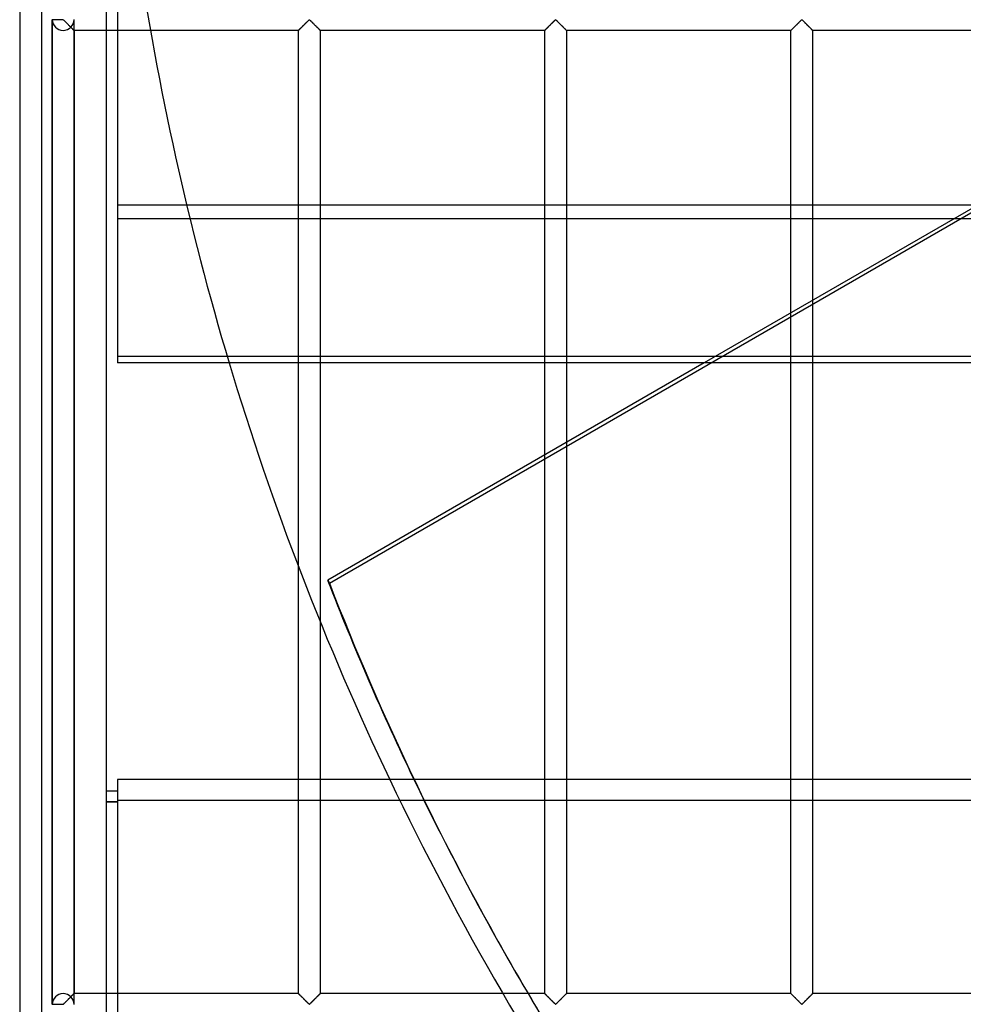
# Model space of a CAD drawing. Header units: millimetres. Extents: x -690 to 690, y -690 to 690.
# Tile 7 of 53: x -690 to -473, y -340 to -113. Entities that reach past the tile are written whole.
import ezdxf

# ---------------------------------------------------------------- set-up
doc = ezdxf.new("R2010")
doc.units = ezdxf.units.MM
doc.layers.add('MAIN-1', color=7, linetype='Continuous')
doc.layers.add('MAIN-2', color=7, linetype='Continuous')

msp = doc.modelspace()

# ---------------------------------------------------------------- linework, layer by layer
at = {"layer": 'MAIN-1'}
for p, q in [((-690, 690), (-690, -690)), ((-670, -670), (-670, 670)), ((-667.5, -96.79), (-667.5, -155.95)), ((-667.5, -155.95), (667.5, -155.95)), ((-667.5, -155.95), (-667.5, -192.36)), ((667.5, -192.36), (-667.5, -192.36)), ((-625.83, -239.24), (-625.83, -192.36)), ((-620.83, -192.36), (-620.83, -251.92)), ((-532.48, -192.36), (-619.12, -242.38)), ((-569.17, -213.54), (-569.17, -192.36)), ((-564.17, -192.36), (-564.17, -210.65)), ((667.5, -288.22), (-667.5, -288.22)), ((-667.5, -288.22), (-667.5, -347.37)), ((-667.5, -290.89), (-670, -290.89)), ((-667.5, -290.95), (-670, -290.95)), ((-667.5, -293.39), (-670, -293.39))]:
    msp.add_line(p, q, dxfattribs=at)
msp.add_arc((0, 0), 670, 196.68451, 205.47895, dxfattribs=at)
msp.add_ellipse((-0.2, 0.34), major_axis=(-575.91, -332.5), ratio=0.987688, start_param=-0.151709, end_param=-0.07565, dxfattribs=at)
at = {"layer": 'MAIN-2'}
for p, q in [((-685, 685), (-685, -685)), ((-618.73, -243.06), (-165.49, 18.62)), ((-366.96, -96.79), (-532.48, -192.36)), ((-682.5, -339.93), (-682.5, -113.4)), ((-682.5, -113.4), (-682.5, -339.93)), ((-682.5, -113.4), (-682.5, -339.93)), ((-680, -113.4), (-682.5, -113.4)), ((-680, -113.4), (-680, -113.33)), ((-679.89, -113.47), (-680, -113.4)), ((-679.79, -113.55), (-679.89, -113.47)), ((-679.7, -113.64), (-679.79, -113.55)), ((-679.6, -113.74), (-679.7, -113.64)), ((-679.49, -113.85), (-679.6, -113.74)), ((-679.38, -113.96), (-679.49, -113.85)), ((-679.26, -114.07), (-679.38, -113.96)), ((-679.15, -114.19), (-679.26, -114.07)), ((-679.03, -114.31), (-679.15, -114.19)), ((-678.91, -114.43), (-679.03, -114.31)), ((-678.79, -114.55), (-678.91, -114.43)), ((-678.67, -114.67), (-678.79, -114.55)), ((-678.55, -114.78), (-678.67, -114.67)), ((-678.43, -114.9), (-678.55, -114.78)), ((-678.32, -115.01), (-678.43, -114.9)), ((-678.21, -115.12), (-678.32, -115.01)), ((-678.23, -115.1), (-678.17, -115.16)), ((-678.11, -115.23), (-678.21, -115.12)), ((-678.17, -115.16), (-678.11, -115.23)), ((-678.11, -115.23), (-678.05, -115.29)), ((-678.01, -115.33), (-678.11, -115.23)), ((-678.05, -115.29), (-677.99, -115.35)), ((-677.91, -115.42), (-678.01, -115.33)), ((-677.99, -115.35), (-677.93, -115.4)), ((-677.93, -115.4), (-677.88, -115.46)), ((-677.82, -115.51), (-677.91, -115.42)), ((-677.88, -115.46), (-677.83, -115.51)), ((-677.83, -115.51), (-677.78, -115.56)), ((-677.74, -115.59), (-677.82, -115.51)), ((-677.78, -115.56), (-677.73, -115.6)), ((-677.5, -339.93), (-677.5, -113.4)), ((-677.5, -339.93), (-677.5, -113.4)), ((-625.62, -115.62), (-625.56, -115.56)), ((-625.52, -115.52), (-625.57, -115.57)), ((-625.56, -115.56), (-625.49, -115.49)), ((-625.47, -115.47), (-625.52, -115.52)), ((-625.49, -115.49), (-625.42, -115.42)), ((-625.42, -115.42), (-625.47, -115.47)), ((-625.42, -115.42), (-625.34, -115.34)), ((-625.36, -115.37), (-625.42, -115.42)), ((-625.31, -115.31), (-625.36, -115.37)), ((-625.34, -115.34), (-625.26, -115.26)), ((-625.25, -115.25), (-625.31, -115.31)), ((-625.26, -115.26), (-625.18, -115.18)), ((-625.19, -115.19), (-625.25, -115.25)), ((-625.13, -115.13), (-625.19, -115.19)), ((-625.18, -115.18), (-625.09, -115.09)), ((-625.07, -115.07), (-625.13, -115.13)), ((-625.09, -115.09), (-625, -115)), ((-625, -115.01), (-625.07, -115.07)), ((-625, -115), (-624.91, -114.91)), ((-624.94, -114.94), (-625, -115.01)), ((-624.87, -114.88), (-624.94, -114.94)), ((-624.91, -114.91), (-624.82, -114.82)), ((-624.81, -114.81), (-624.87, -114.88)), ((-624.82, -114.82), (-624.72, -114.72)), ((-624.74, -114.74), (-624.81, -114.81)), ((-624.67, -114.67), (-624.74, -114.74)), ((-624.72, -114.72), (-624.63, -114.63)), ((-624.6, -114.61), (-624.67, -114.67)), ((-624.63, -114.63), (-624.53, -114.53)), ((-624.53, -114.54), (-624.6, -114.61)), ((-624.53, -114.53), (-624.43, -114.44)), ((-624.47, -114.47), (-624.53, -114.54)), ((-624.4, -114.4), (-624.47, -114.47)), ((-624.43, -114.44), (-624.34, -114.34)), ((-624.33, -114.33), (-624.4, -114.4)), ((-624.34, -114.34), (-624.24, -114.24)), ((-624.26, -114.26), (-624.33, -114.33)), ((-624.19, -114.19), (-624.26, -114.26)), ((-624.24, -114.24), (-624.15, -114.15)), ((-624.12, -114.13), (-624.19, -114.19)), ((-624.15, -114.15), (-624.05, -114.06)), ((-624.06, -114.06), (-624.12, -114.13)), ((-623.99, -114), (-624.06, -114.06)), ((-624.05, -114.06), (-623.96, -113.97)), ((-623.93, -113.93), (-623.99, -114)), ((-623.96, -113.97), (-623.87, -113.88)), ((-623.86, -113.87), (-623.93, -113.93)), ((-623.87, -113.88), (-623.78, -113.79)), ((-623.8, -113.81), (-623.86, -113.87)), ((-623.74, -113.75), (-623.8, -113.81)), ((-623.78, -113.79), (-623.7, -113.71)), ((-623.68, -113.69), (-623.74, -113.75)), ((-623.7, -113.71), (-623.62, -113.63)), ((-623.62, -113.63), (-623.68, -113.69)), ((-623.62, -113.63), (-623.54, -113.55)), ((-623.57, -113.58), (-623.62, -113.63)), ((-623.51, -113.53), (-623.57, -113.58)), ((-623.54, -113.55), (-623.47, -113.48)), ((-623.46, -113.48), (-623.51, -113.53)), ((-623.47, -113.48), (-623.39, -113.42)), ((-623.41, -113.44), (-623.46, -113.48)), ((-623.33, -113.4), (-623.41, -113.44)), ((-623.39, -113.42), (-623.28, -113.42)), ((-623.22, -113.47), (-623.33, -113.4)), ((-623.28, -113.42), (-623.2, -113.48)), ((-623.13, -113.55), (-623.22, -113.47)), ((-623.2, -113.48), (-623.13, -113.55)), ((-623.13, -113.55), (-623.05, -113.63)), ((-623.03, -113.64), (-623.13, -113.55)), ((-623.05, -113.63), (-622.97, -113.71)), ((-622.93, -113.74), (-623.03, -113.64)), ((-622.97, -113.71), (-622.88, -113.79)), ((-622.82, -113.85), (-622.93, -113.74)), ((-622.88, -113.79), (-622.8, -113.88)), ((-622.71, -113.96), (-622.82, -113.85)), ((-622.8, -113.88), (-622.71, -113.97)), ((-622.6, -114.07), (-622.71, -113.96)), ((-622.71, -113.97), (-622.61, -114.06)), ((-622.61, -114.06), (-622.52, -114.15)), ((-622.48, -114.19), (-622.6, -114.07)), ((-622.52, -114.15), (-622.43, -114.24)), ((-622.36, -114.31), (-622.48, -114.19)), ((-622.43, -114.24), (-622.33, -114.34)), ((-622.24, -114.43), (-622.36, -114.31)), ((-622.33, -114.34), (-622.23, -114.44)), ((-622.12, -114.55), (-622.24, -114.43)), ((-622.23, -114.44), (-622.14, -114.53)), ((-622.14, -114.53), (-622.04, -114.63)), ((-622, -114.67), (-622.12, -114.55)), ((-622.04, -114.63), (-621.94, -114.72)), ((-621.88, -114.78), (-622, -114.67)), ((-621.94, -114.72), (-621.85, -114.82)), ((-621.77, -114.9), (-621.88, -114.78)), ((-621.85, -114.82), (-621.76, -114.91)), ((-621.66, -115.01), (-621.77, -114.9)), ((-621.76, -114.91), (-621.67, -115)), ((-621.67, -115), (-621.58, -115.09)), ((-621.55, -115.12), (-621.66, -115.01)), ((-621.58, -115.09), (-621.49, -115.18)), ((-621.44, -115.23), (-621.55, -115.12)), ((-621.49, -115.18), (-621.41, -115.26)), ((-621.34, -115.33), (-621.44, -115.23)), ((-621.41, -115.26), (-621.33, -115.34)), ((-621.24, -115.42), (-621.34, -115.33)), ((-621.33, -115.34), (-621.25, -115.42)), ((-621.25, -115.42), (-621.18, -115.49)), ((-621.15, -115.51), (-621.24, -115.42)), ((-621.18, -115.49), (-621.11, -115.56)), ((-621.07, -115.59), (-621.15, -115.51)), ((-621.11, -115.56), (-621.05, -115.62)), ((-568.95, -115.62), (-568.89, -115.56)), ((-568.86, -115.52), (-568.9, -115.57)), ((-568.89, -115.56), (-568.82, -115.49)), ((-568.81, -115.47), (-568.86, -115.52)), ((-568.82, -115.49), (-568.75, -115.42)), ((-568.75, -115.42), (-568.81, -115.47)), ((-568.75, -115.42), (-568.67, -115.34)), ((-568.7, -115.37), (-568.75, -115.42)), ((-568.64, -115.31), (-568.7, -115.37)), ((-568.67, -115.34), (-568.59, -115.26)), ((-568.58, -115.25), (-568.64, -115.31)), ((-568.59, -115.26), (-568.51, -115.18)), ((-568.52, -115.19), (-568.58, -115.25)), ((-568.46, -115.13), (-568.52, -115.19)), ((-568.51, -115.18), (-568.42, -115.09)), ((-568.4, -115.07), (-568.46, -115.13)), ((-568.42, -115.09), (-568.33, -115)), ((-568.34, -115.01), (-568.4, -115.07)), ((-568.27, -114.94), (-568.34, -115.01)), ((-568.33, -115), (-568.24, -114.91)), ((-568.21, -114.88), (-568.27, -114.94)), ((-568.24, -114.91), (-568.15, -114.82)), ((-568.14, -114.81), (-568.21, -114.88)), ((-568.15, -114.82), (-568.06, -114.72)), ((-568.07, -114.74), (-568.14, -114.81)), ((-568.01, -114.67), (-568.07, -114.74)), ((-568.06, -114.72), (-567.96, -114.63)), ((-567.94, -114.61), (-568.01, -114.67)), ((-567.96, -114.63), (-567.86, -114.53)), ((-567.87, -114.54), (-567.94, -114.61)), ((-567.8, -114.47), (-567.87, -114.54)), ((-567.86, -114.53), (-567.77, -114.44)), ((-567.73, -114.4), (-567.8, -114.47)), ((-567.77, -114.44), (-567.67, -114.34)), ((-567.66, -114.33), (-567.73, -114.4)), ((-567.67, -114.34), (-567.57, -114.24)), ((-567.59, -114.26), (-567.66, -114.33)), ((-567.53, -114.19), (-567.59, -114.26)), ((-567.57, -114.24), (-567.48, -114.15)), ((-567.46, -114.13), (-567.53, -114.19)), ((-567.48, -114.15), (-567.39, -114.06)), ((-567.39, -114.06), (-567.46, -114.13)), ((-567.39, -114.06), (-567.29, -113.97)), ((-567.33, -114), (-567.39, -114.06)), ((-567.26, -113.93), (-567.33, -114)), ((-567.29, -113.97), (-567.2, -113.88)), ((-567.2, -113.87), (-567.26, -113.93)), ((-567.2, -113.88), (-567.12, -113.79)), ((-567.13, -113.81), (-567.2, -113.87)), ((-567.07, -113.75), (-567.13, -113.81)), ((-567.12, -113.79), (-567.03, -113.71)), ((-567.01, -113.69), (-567.07, -113.75)), ((-567.03, -113.71), (-566.95, -113.63)), ((-566.96, -113.63), (-567.01, -113.69)), ((-566.9, -113.58), (-566.96, -113.63)), ((-566.95, -113.63), (-566.87, -113.55)), ((-566.85, -113.53), (-566.9, -113.58)), ((-566.87, -113.55), (-566.8, -113.48)), ((-566.79, -113.48), (-566.85, -113.53)), ((-566.8, -113.48), (-566.72, -113.42)), ((-566.74, -113.44), (-566.79, -113.48)), ((-566.67, -113.4), (-566.74, -113.44)), ((-566.72, -113.42), (-566.61, -113.42)), ((-566.55, -113.47), (-566.67, -113.4)), ((-566.61, -113.42), (-566.53, -113.48)), ((-566.46, -113.55), (-566.55, -113.47)), ((-566.53, -113.48), (-566.46, -113.55)), ((-566.46, -113.55), (-566.38, -113.63)), ((-566.36, -113.64), (-566.46, -113.55)), ((-566.38, -113.63), (-566.3, -113.71)), ((-566.26, -113.74), (-566.36, -113.64)), ((-566.3, -113.71), (-566.22, -113.79)), ((-566.16, -113.85), (-566.26, -113.74)), ((-566.22, -113.79), (-566.13, -113.88)), ((-566.04, -113.96), (-566.16, -113.85)), ((-566.13, -113.88), (-566.04, -113.97)), ((-565.93, -114.07), (-566.04, -113.96)), ((-566.04, -113.97), (-565.95, -114.06)), ((-565.95, -114.06), (-565.85, -114.15)), ((-565.81, -114.19), (-565.93, -114.07)), ((-565.85, -114.15), (-565.76, -114.24)), ((-565.7, -114.31), (-565.81, -114.19)), ((-565.76, -114.24), (-565.66, -114.34)), ((-565.58, -114.43), (-565.7, -114.31)), ((-565.66, -114.34), (-565.57, -114.44)), ((-565.46, -114.55), (-565.58, -114.43)), ((-565.57, -114.44), (-565.47, -114.53)), ((-565.47, -114.53), (-565.37, -114.63)), ((-565.34, -114.67), (-565.46, -114.55)), ((-565.37, -114.63), (-565.28, -114.72)), ((-565.22, -114.78), (-565.34, -114.67)), ((-565.28, -114.72), (-565.18, -114.82)), ((-565.1, -114.9), (-565.22, -114.78)), ((-565.18, -114.82), (-565.09, -114.91)), ((-564.99, -115.01), (-565.1, -114.9)), ((-565.09, -114.91), (-565, -115)), ((-565, -115), (-564.91, -115.09)), ((-564.88, -115.12), (-564.99, -115.01)), ((-564.91, -115.09), (-564.82, -115.18)), ((-564.77, -115.23), (-564.88, -115.12)), ((-564.82, -115.18), (-564.74, -115.26)), ((-564.67, -115.33), (-564.77, -115.23)), ((-564.74, -115.26), (-564.66, -115.34)), ((-564.58, -115.42), (-564.67, -115.33)), ((-564.66, -115.34), (-564.58, -115.42)), ((-564.58, -115.42), (-564.51, -115.49)), ((-564.49, -115.51), (-564.58, -115.42)), ((-564.51, -115.49), (-564.44, -115.56)), ((-564.41, -115.59), (-564.49, -115.51)), ((-564.44, -115.56), (-564.38, -115.62)), ((-512.29, -115.62), (-512.23, -115.56)), ((-512.19, -115.52), (-512.24, -115.57)), ((-512.23, -115.56), (-512.16, -115.49)), ((-512.14, -115.47), (-512.19, -115.52)), ((-512.16, -115.49), (-512.08, -115.42)), ((-512.09, -115.42), (-512.14, -115.47)), ((-512.03, -115.37), (-512.09, -115.42)), ((-512.08, -115.42), (-512.01, -115.34)), ((-511.97, -115.31), (-512.03, -115.37)), ((-512.01, -115.34), (-511.93, -115.26)), ((-511.92, -115.25), (-511.97, -115.31)), ((-511.93, -115.26), (-511.84, -115.18)), ((-511.86, -115.19), (-511.92, -115.25)), ((-511.8, -115.13), (-511.86, -115.19)), ((-511.84, -115.18), (-511.76, -115.09)), ((-511.73, -115.07), (-511.8, -115.13)), ((-511.76, -115.09), (-511.67, -115)), ((-511.67, -115.01), (-511.73, -115.07)), ((-511.67, -115), (-511.58, -114.91)), ((-511.61, -114.94), (-511.67, -115.01)), ((-511.54, -114.88), (-511.61, -114.94)), ((-511.58, -114.91), (-511.48, -114.82)), ((-511.47, -114.81), (-511.54, -114.88)), ((-511.48, -114.82), (-511.39, -114.72)), ((-511.41, -114.74), (-511.47, -114.81)), ((-511.34, -114.67), (-511.41, -114.74)), ((-511.39, -114.72), (-511.29, -114.63)), ((-511.27, -114.61), (-511.34, -114.67)), ((-511.29, -114.63), (-511.2, -114.53)), ((-511.2, -114.54), (-511.27, -114.61)), ((-511.2, -114.53), (-511.1, -114.44)), ((-511.13, -114.47), (-511.2, -114.54)), ((-511.06, -114.4), (-511.13, -114.47)), ((-511.1, -114.44), (-511, -114.34)), ((-510.99, -114.33), (-511.06, -114.4)), ((-511, -114.34), (-510.91, -114.24)), ((-510.93, -114.26), (-510.99, -114.33)), ((-510.86, -114.19), (-510.93, -114.26)), ((-510.91, -114.24), (-510.81, -114.15)), ((-510.79, -114.13), (-510.86, -114.19)), ((-510.81, -114.15), (-510.72, -114.06)), ((-510.73, -114.06), (-510.79, -114.13)), ((-510.66, -114), (-510.73, -114.06)), ((-510.72, -114.06), (-510.63, -113.97)), ((-510.59, -113.93), (-510.66, -114)), ((-510.63, -113.97), (-510.54, -113.88)), ((-510.53, -113.87), (-510.59, -113.93)), ((-510.54, -113.88), (-510.45, -113.79)), ((-510.47, -113.81), (-510.53, -113.87)), ((-510.41, -113.75), (-510.47, -113.81)), ((-510.45, -113.79), (-510.37, -113.71)), ((-510.35, -113.69), (-510.41, -113.75)), ((-510.37, -113.71), (-510.29, -113.63)), ((-510.29, -113.63), (-510.35, -113.69)), ((-510.29, -113.63), (-510.21, -113.55)), ((-510.23, -113.58), (-510.29, -113.63)), ((-510.18, -113.53), (-510.23, -113.58)), ((-510.21, -113.55), (-510.13, -113.48)), ((-510.13, -113.48), (-510.18, -113.53)), ((-510.13, -113.48), (-510.06, -113.42)), ((-510.07, -113.44), (-510.13, -113.48)), ((-510, -113.4), (-510.07, -113.44)), ((-510.06, -113.42), (-509.94, -113.42)), ((-509.89, -113.47), (-510, -113.4)), ((-509.94, -113.42), (-509.87, -113.48)), ((-509.79, -113.55), (-509.89, -113.47)), ((-509.87, -113.48), (-509.79, -113.55)), ((-509.79, -113.55), (-509.71, -113.63)), ((-509.7, -113.64), (-509.79, -113.55)), ((-509.71, -113.63), (-509.63, -113.71)), ((-509.6, -113.74), (-509.7, -113.64)), ((-509.63, -113.71), (-509.55, -113.79)), ((-509.49, -113.85), (-509.6, -113.74)), ((-509.55, -113.79), (-509.46, -113.88)), ((-509.38, -113.96), (-509.49, -113.85)), ((-509.46, -113.88), (-509.37, -113.97)), ((-509.26, -114.07), (-509.38, -113.96)), ((-509.37, -113.97), (-509.28, -114.06)), ((-509.28, -114.06), (-509.19, -114.15)), ((-509.15, -114.19), (-509.26, -114.07)), ((-509.19, -114.15), (-509.09, -114.24)), ((-509.03, -114.31), (-509.15, -114.19)), ((-509.09, -114.24), (-509, -114.34)), ((-508.91, -114.43), (-509.03, -114.31)), ((-509, -114.34), (-508.9, -114.44)), ((-508.79, -114.55), (-508.91, -114.43)), ((-508.9, -114.44), (-508.8, -114.53)), ((-508.8, -114.53), (-508.71, -114.63)), ((-508.67, -114.67), (-508.79, -114.55)), ((-508.71, -114.63), (-508.61, -114.72)), ((-508.55, -114.78), (-508.67, -114.67)), ((-508.61, -114.72), (-508.52, -114.82)), ((-508.43, -114.9), (-508.55, -114.78)), ((-508.52, -114.82), (-508.42, -114.91)), ((-508.32, -115.01), (-508.43, -114.9)), ((-508.42, -114.91), (-508.33, -115)), ((-508.33, -115), (-508.24, -115.09)), ((-508.21, -115.12), (-508.32, -115.01)), ((-508.24, -115.09), (-508.16, -115.18)), ((-508.11, -115.23), (-508.21, -115.12)), ((-508.16, -115.18), (-508.07, -115.26)), ((-508.01, -115.33), (-508.11, -115.23)), ((-508.07, -115.26), (-507.99, -115.34)), ((-507.91, -115.42), (-508.01, -115.33)), ((-507.99, -115.34), (-507.92, -115.42)), ((-507.92, -115.42), (-507.84, -115.49)), ((-507.82, -115.51), (-507.91, -115.42)), ((-507.84, -115.49), (-507.77, -115.56)), ((-507.74, -115.59), (-507.82, -115.51)), ((-507.77, -115.56), (-507.71, -115.62)), ((-677.67, -115.67), (-677.74, -115.59)), ((-677.73, -115.6), (-677.69, -115.65)), ((-677.69, -115.65), (-677.65, -115.68)), ((-677.61, -115.72), (-677.67, -115.67)), ((-677.65, -115.68), (-677.62, -115.72)), ((-677.62, -115.72), (-677.59, -115.75)), ((-677.56, -115.77), (-677.61, -115.72)), ((-677.59, -115.75), (-677.56, -115.77)), ((-677.56, -115.77), (-677.54, -115.8)), ((-677.53, -115.81), (-677.56, -115.77)), ((-677.54, -115.8), (-677.52, -115.81)), ((-677.51, -115.83), (-677.53, -115.81)), ((-677.52, -115.81), (-677.51, -115.82)), ((-677.51, -115.82), (-677.5, -115.83)), ((-677.5, -115.83), (-677.51, -115.83)), ((-677.5, -115.83), (-677.5, -337.5)), ((-677.5, -115.83), (-677.5, -115.83)), ((-625.83, -115.83), (-677.5, -115.83)), ((-625.83, -115.83), (-625.81, -115.82)), ((-625.82, -115.82), (-625.83, -115.83)), ((-625.83, -115.83), (-625.83, -115.83)), ((-625.83, -192.36), (-625.83, -115.83)), ((-625.83, -115.83), (-625.83, -115.83)), ((-625.81, -115.81), (-625.82, -115.82)), ((-625.81, -115.82), (-625.79, -115.79)), ((-625.8, -115.8), (-625.81, -115.81)), ((-625.78, -115.78), (-625.8, -115.8)), ((-625.79, -115.79), (-625.76, -115.76)), ((-625.75, -115.75), (-625.78, -115.78)), ((-625.76, -115.76), (-625.72, -115.72)), ((-625.72, -115.72), (-625.75, -115.75)), ((-625.72, -115.72), (-625.67, -115.68)), ((-625.69, -115.69), (-625.72, -115.72)), ((-625.65, -115.65), (-625.69, -115.69)), ((-625.67, -115.68), (-625.62, -115.62)), ((-625.61, -115.61), (-625.65, -115.65)), ((-625.57, -115.57), (-625.61, -115.61)), ((-621, -115.67), (-621.07, -115.59)), ((-621.05, -115.62), (-620.99, -115.68)), ((-620.94, -115.72), (-621, -115.67)), ((-620.99, -115.68), (-620.94, -115.72)), ((-620.94, -115.72), (-620.91, -115.76)), ((-620.9, -115.77), (-620.94, -115.72)), ((-620.91, -115.76), (-620.87, -115.79)), ((-620.86, -115.81), (-620.9, -115.77)), ((-620.87, -115.79), (-620.85, -115.82)), ((-620.84, -115.83), (-620.86, -115.81)), ((-620.85, -115.82), (-620.84, -115.83)), ((-620.84, -115.83), (-620.83, -115.83)), ((-620.83, -115.83), (-620.84, -115.83)), ((-620.83, -115.83), (-620.83, -192.36)), ((-569.17, -115.83), (-620.83, -115.83)), ((-569.17, -115.83), (-569.16, -115.83)), ((-569.17, -192.36), (-569.17, -115.83)), ((-569.16, -115.83), (-569.17, -115.83)), ((-569.15, -115.81), (-569.16, -115.82)), ((-569.16, -115.83), (-569.15, -115.82)), ((-569.16, -115.82), (-569.16, -115.83)), ((-569.15, -115.82), (-569.13, -115.79)), ((-569.13, -115.8), (-569.15, -115.81)), ((-569.13, -115.79), (-569.09, -115.76)), ((-569.11, -115.78), (-569.13, -115.8)), ((-569.08, -115.75), (-569.11, -115.78)), ((-569.09, -115.76), (-569.06, -115.72)), ((-569.06, -115.72), (-569.08, -115.75)), ((-569.06, -115.72), (-569.01, -115.68)), ((-569.02, -115.69), (-569.06, -115.72)), ((-568.99, -115.65), (-569.02, -115.69)), ((-569.01, -115.68), (-568.95, -115.62)), ((-568.95, -115.61), (-568.99, -115.65)), ((-568.9, -115.57), (-568.95, -115.61)), ((-564.34, -115.67), (-564.41, -115.59)), ((-564.38, -115.62), (-564.33, -115.68)), ((-564.28, -115.72), (-564.34, -115.67)), ((-564.33, -115.68), (-564.28, -115.72)), ((-564.28, -115.72), (-564.24, -115.76)), ((-564.23, -115.77), (-564.28, -115.72)), ((-564.24, -115.76), (-564.21, -115.79)), ((-564.2, -115.81), (-564.23, -115.77)), ((-564.21, -115.79), (-564.19, -115.82)), ((-564.17, -115.83), (-564.2, -115.81)), ((-564.19, -115.82), (-564.17, -115.83)), ((-564.17, -115.83), (-564.17, -192.36)), ((-564.17, -115.83), (-564.17, -115.83)), ((-564.17, -115.83), (-564.17, -115.83)), ((-512.5, -115.83), (-564.17, -115.83)), ((-512.49, -115.82), (-512.5, -115.83)), ((-512.5, -115.83), (-512.49, -115.83)), ((-512.5, -337.5), (-512.5, -115.83)), ((-512.5, -115.83), (-512.5, -115.83)), ((-512.48, -115.81), (-512.49, -115.82)), ((-512.49, -115.83), (-512.48, -115.82)), ((-512.48, -115.82), (-512.46, -115.79)), ((-512.46, -115.8), (-512.48, -115.81)), ((-512.46, -115.79), (-512.43, -115.76)), ((-512.44, -115.78), (-512.46, -115.8)), ((-512.42, -115.75), (-512.44, -115.78)), ((-512.43, -115.76), (-512.39, -115.72)), ((-512.39, -115.72), (-512.42, -115.75)), ((-512.39, -115.72), (-512.34, -115.68)), ((-512.36, -115.69), (-512.39, -115.72)), ((-512.32, -115.65), (-512.36, -115.69)), ((-512.34, -115.68), (-512.29, -115.62)), ((-512.28, -115.61), (-512.32, -115.65)), ((-512.24, -115.57), (-512.28, -115.61)), ((-507.67, -115.67), (-507.74, -115.59)), ((-507.71, -115.62), (-507.66, -115.68)), ((-507.61, -115.72), (-507.67, -115.67)), ((-507.66, -115.68), (-507.61, -115.72)), ((-507.61, -115.72), (-507.57, -115.76)), ((-507.56, -115.77), (-507.61, -115.72)), ((-507.57, -115.76), (-507.54, -115.79)), ((-507.53, -115.81), (-507.56, -115.77)), ((-507.54, -115.79), (-507.52, -115.82)), ((-507.51, -115.83), (-507.53, -115.81)), ((-507.52, -115.82), (-507.51, -115.83)), ((-507.51, -115.83), (-507.5, -115.83)), ((-507.5, -115.83), (-507.51, -115.83)), ((-507.5, -115.83), (-507.5, -337.5)), ((-455.83, -115.83), (-507.5, -115.83)), ((667.5, -159.16), (-667.5, -159.16)), ((-667.5, -190.81), (667.5, -190.81)), ((-564.17, -210.65), (-564.17, -337.5)), ((-569.17, -337.5), (-569.17, -213.54)), ((-625.83, -337.5), (-625.83, -239.24)), ((-619.12, -242.38), (-618.73, -243.06)), ((-620.83, -251.92), (-620.83, -337.5)), ((-670, -293.33), (-667.5, -293.33)), ((-667.5, -292.98), (667.5, -292.98)), ((-576.1, -332.16), (-575.71, -332.84)), ((-677.62, -337.62), (-677.65, -337.65)), ((-677.64, -337.64), (-677.61, -337.61)), ((-677.59, -337.59), (-677.62, -337.62)), ((-677.61, -337.61), (-677.58, -337.58)), ((-677.56, -337.56), (-677.59, -337.59)), ((-677.58, -337.58), (-677.56, -337.56)), ((-677.54, -337.54), (-677.56, -337.56)), ((-677.56, -337.56), (-677.54, -337.54)), ((-677.52, -337.52), (-677.54, -337.54)), ((-677.54, -337.54), (-677.52, -337.52)), ((-677.51, -337.51), (-677.52, -337.52)), ((-677.52, -337.52), (-677.51, -337.51)), ((-677.5, -337.5), (-677.51, -337.51)), ((-677.51, -337.51), (-677.5, -337.5)), ((-677.5, -337.5), (-677.5, -337.5)), ((-677.5, -337.5), (-677.5, -337.5)), ((-625.83, -337.5), (-677.5, -337.5)), ((-625.81, -337.52), (-625.83, -337.5)), ((-625.83, -337.5), (-625.83, -337.5)), ((-625.83, -337.5), (-625.83, -337.51)), ((-625.83, -337.51), (-625.8, -337.53)), ((-625.79, -337.54), (-625.81, -337.52)), ((-625.8, -337.53), (-625.77, -337.56)), ((-625.76, -337.57), (-625.79, -337.54)), ((-625.77, -337.56), (-625.72, -337.61)), ((-625.72, -337.61), (-625.76, -337.57)), ((-625.67, -337.66), (-625.72, -337.61)), ((-625.72, -337.61), (-625.66, -337.67)), ((-620.94, -337.61), (-620.99, -337.66)), ((-620.98, -337.64), (-620.94, -337.61)), ((-620.91, -337.57), (-620.94, -337.61)), ((-620.94, -337.61), (-620.92, -337.58)), ((-620.92, -337.58), (-620.89, -337.56)), ((-620.87, -337.54), (-620.91, -337.57)), ((-620.89, -337.56), (-620.87, -337.54)), ((-620.85, -337.52), (-620.87, -337.54)), ((-620.87, -337.54), (-620.85, -337.52)), ((-620.84, -337.5), (-620.85, -337.52)), ((-620.85, -337.52), (-620.84, -337.51)), ((-620.83, -337.5), (-620.84, -337.5)), ((-620.84, -337.51), (-620.84, -337.5)), ((-620.84, -337.5), (-620.83, -337.5)), ((-569.17, -337.5), (-620.83, -337.5)), ((-569.16, -337.5), (-569.17, -337.5)), ((-569.17, -337.5), (-569.16, -337.51)), ((-569.15, -337.52), (-569.16, -337.5)), ((-569.16, -337.51), (-569.14, -337.53)), ((-569.13, -337.54), (-569.15, -337.52)), ((-569.14, -337.53), (-569.1, -337.56)), ((-569.09, -337.57), (-569.13, -337.54)), ((-569.1, -337.56), (-569.06, -337.61)), ((-569.06, -337.61), (-569.09, -337.57)), ((-569.01, -337.66), (-569.06, -337.61)), ((-569.06, -337.61), (-569, -337.67)), ((-564.28, -337.61), (-564.33, -337.66)), ((-564.31, -337.64), (-564.28, -337.61)), ((-564.24, -337.57), (-564.28, -337.61)), ((-564.28, -337.61), (-564.25, -337.58)), ((-564.25, -337.58), (-564.22, -337.56)), ((-564.21, -337.54), (-564.24, -337.57)), ((-564.22, -337.56), (-564.2, -337.54)), ((-564.19, -337.52), (-564.21, -337.54)), ((-564.2, -337.54), (-564.19, -337.52)), ((-564.17, -337.5), (-564.19, -337.52)), ((-564.19, -337.52), (-564.18, -337.51)), ((-564.18, -337.51), (-564.17, -337.5)), ((-564.17, -337.5), (-564.17, -337.5)), ((-564.17, -337.5), (-564.17, -337.5)), ((-512.5, -337.5), (-564.17, -337.5)), ((-512.49, -337.5), (-512.5, -337.5)), ((-512.5, -337.5), (-512.49, -337.51)), ((-512.48, -337.52), (-512.49, -337.5)), ((-512.49, -337.51), (-512.47, -337.53)), ((-512.46, -337.54), (-512.48, -337.52)), ((-512.47, -337.53), (-512.44, -337.56)), ((-512.43, -337.57), (-512.46, -337.54)), ((-512.44, -337.56), (-512.39, -337.61)), ((-512.39, -337.61), (-512.43, -337.57)), ((-512.34, -337.66), (-512.39, -337.61)), ((-512.39, -337.61), (-512.33, -337.67)), ((-507.61, -337.61), (-507.66, -337.66)), ((-507.64, -337.64), (-507.61, -337.61)), ((-507.57, -337.57), (-507.61, -337.61)), ((-507.61, -337.61), (-507.58, -337.58)), ((-507.58, -337.58), (-507.56, -337.56)), ((-507.54, -337.54), (-507.57, -337.57)), ((-507.56, -337.56), (-507.54, -337.54)), ((-507.52, -337.52), (-507.54, -337.54)), ((-507.54, -337.54), (-507.52, -337.52)), ((-507.51, -337.5), (-507.52, -337.52)), ((-507.52, -337.52), (-507.51, -337.51)), ((-507.5, -337.5), (-507.51, -337.5)), ((-507.51, -337.51), (-507.5, -337.5)), ((-507.5, -337.5), (-507.5, -337.5)), ((-455.83, -337.5), (-507.5, -337.5)), ((-679.93, -339.9), (-679.87, -339.85)), ((-679.87, -339.85), (-679.82, -339.81)), ((-679.82, -339.81), (-679.77, -339.75)), ((-679.77, -339.75), (-679.71, -339.7)), ((-679.71, -339.7), (-679.65, -339.64)), ((-679.65, -339.64), (-679.59, -339.59)), ((-679.59, -339.59), (-679.53, -339.53)), ((-679.53, -339.53), (-679.47, -339.47)), ((-679.47, -339.47), (-679.41, -339.4)), ((-679.41, -339.4), (-679.34, -339.34)), ((-679.34, -339.34), (-679.27, -339.27)), ((-679.27, -339.27), (-679.21, -339.21)), ((-679.21, -339.21), (-679.14, -339.14)), ((-679.14, -339.14), (-679.07, -339.07)), ((-679.07, -339.07), (-679.01, -339)), ((-679.01, -339), (-678.94, -338.93)), ((-678.94, -338.93), (-678.87, -338.87)), ((-678.87, -338.87), (-678.8, -338.8)), ((-678.8, -338.8), (-678.73, -338.73)), ((-678.73, -338.73), (-678.66, -338.66)), ((-678.66, -338.66), (-678.59, -338.59)), ((-678.59, -338.59), (-678.53, -338.52)), ((-678.53, -338.52), (-678.46, -338.46)), ((-678.46, -338.46), (-678.39, -338.39)), ((-678.39, -338.39), (-678.33, -338.33)), ((-678.33, -338.33), (-678.27, -338.26)), ((-678.27, -338.26), (-678.2, -338.2)), ((-678.17, -338.17), (-678.23, -338.23)), ((-678.2, -338.2), (-678.14, -338.14)), ((-678.11, -338.11), (-678.17, -338.17)), ((-678.14, -338.14), (-678.08, -338.08)), ((-678.05, -338.05), (-678.11, -338.11)), ((-678.08, -338.08), (-678.03, -338.02)), ((-677.99, -337.99), (-678.05, -338.05)), ((-678.03, -338.02), (-677.97, -337.97)), ((-677.93, -337.93), (-677.99, -337.99)), ((-677.97, -337.97), (-677.91, -337.91)), ((-677.88, -337.88), (-677.93, -337.93)), ((-677.91, -337.91), (-677.86, -337.86)), ((-677.83, -337.82), (-677.88, -337.88)), ((-677.86, -337.86), (-677.81, -337.81)), ((-677.78, -337.78), (-677.83, -337.82)), ((-677.81, -337.81), (-677.76, -337.76)), ((-677.73, -337.73), (-677.78, -337.78)), ((-677.76, -337.76), (-677.72, -337.72)), ((-677.69, -337.69), (-677.73, -337.73)), ((-677.72, -337.72), (-677.68, -337.68)), ((-677.65, -337.65), (-677.69, -337.69)), ((-677.68, -337.68), (-677.64, -337.64)), ((-625.62, -337.71), (-625.67, -337.66)), ((-625.66, -337.67), (-625.59, -337.74)), ((-625.56, -337.77), (-625.62, -337.71)), ((-625.59, -337.74), (-625.51, -337.82)), ((-625.49, -337.84), (-625.56, -337.77)), ((-625.51, -337.82), (-625.42, -337.91)), ((-625.42, -337.91), (-625.49, -337.84)), ((-625.34, -337.99), (-625.42, -337.91)), ((-625.42, -337.91), (-625.33, -338)), ((-625.26, -338.07), (-625.34, -337.99)), ((-625.33, -338), (-625.23, -338.11)), ((-625.18, -338.16), (-625.26, -338.07)), ((-625.23, -338.11), (-625.12, -338.21)), ((-625.09, -338.24), (-625.18, -338.16)), ((-625.12, -338.21), (-625.01, -338.32)), ((-625, -338.33), (-625.09, -338.24)), ((-625.01, -338.32), (-624.9, -338.43)), ((-624.91, -338.42), (-625, -338.33)), ((-624.82, -338.51), (-624.91, -338.42)), ((-624.9, -338.43), (-624.78, -338.55)), ((-624.72, -338.61), (-624.82, -338.51)), ((-624.78, -338.55), (-624.66, -338.67)), ((-624.63, -338.7), (-624.72, -338.61)), ((-624.66, -338.67), (-624.54, -338.79)), ((-624.53, -338.8), (-624.63, -338.7)), ((-624.54, -338.79), (-624.42, -338.91)), ((-624.43, -338.9), (-624.53, -338.8)), ((-624.34, -338.99), (-624.43, -338.9)), ((-624.42, -338.91), (-624.3, -339.03)), ((-624.24, -339.09), (-624.34, -338.99)), ((-624.3, -339.03), (-624.19, -339.14)), ((-624.15, -339.18), (-624.24, -339.09)), ((-624.19, -339.14), (-624.07, -339.26)), ((-624.05, -339.28), (-624.15, -339.18)), ((-624.07, -339.26), (-623.96, -339.37)), ((-623.96, -339.37), (-624.05, -339.28)), ((-623.87, -339.46), (-623.96, -339.37)), ((-623.96, -339.37), (-623.84, -339.48)), ((-623.78, -339.54), (-623.87, -339.46)), ((-623.84, -339.48), (-623.74, -339.59)), ((-623.7, -339.63), (-623.78, -339.54)), ((-623.74, -339.59), (-623.64, -339.69)), ((-623.62, -339.71), (-623.7, -339.63)), ((-623.64, -339.69), (-623.54, -339.78)), ((-623.54, -339.78), (-623.62, -339.71)), ((-623.47, -339.85), (-623.54, -339.78)), ((-623.54, -339.78), (-623.45, -339.87)), ((-623.39, -339.91), (-623.47, -339.85)), ((-623.45, -339.87), (-623.33, -339.93)), ((-623.2, -339.85), (-623.28, -339.91)), ((-623.26, -339.9), (-623.21, -339.85)), ((-623.21, -339.85), (-623.15, -339.81)), ((-623.13, -339.78), (-623.2, -339.85)), ((-623.15, -339.81), (-623.1, -339.75)), ((-623.05, -339.71), (-623.13, -339.78)), ((-623.1, -339.75), (-623.04, -339.7)), ((-622.97, -339.63), (-623.05, -339.71)), ((-623.04, -339.7), (-622.99, -339.64)), ((-622.99, -339.64), (-622.93, -339.59)), ((-622.88, -339.54), (-622.97, -339.63)), ((-622.93, -339.59), (-622.87, -339.53)), ((-622.8, -339.46), (-622.88, -339.54)), ((-622.87, -339.53), (-622.8, -339.47)), ((-622.71, -339.37), (-622.8, -339.46)), ((-622.8, -339.47), (-622.74, -339.4)), ((-622.74, -339.4), (-622.67, -339.34)), ((-622.61, -339.28), (-622.71, -339.37)), ((-622.67, -339.34), (-622.61, -339.27)), ((-622.52, -339.18), (-622.61, -339.28)), ((-622.61, -339.27), (-622.54, -339.21)), ((-622.54, -339.21), (-622.47, -339.14)), ((-622.43, -339.09), (-622.52, -339.18)), ((-622.47, -339.14), (-622.41, -339.07)), ((-622.33, -338.99), (-622.43, -339.09)), ((-622.41, -339.07), (-622.34, -339)), ((-622.34, -339), (-622.27, -338.93)), ((-622.23, -338.9), (-622.33, -338.99)), ((-622.27, -338.93), (-622.2, -338.87)), ((-622.14, -338.8), (-622.23, -338.9)), ((-622.2, -338.87), (-622.13, -338.8)), ((-622.04, -338.7), (-622.14, -338.8)), ((-622.13, -338.8), (-622.06, -338.73)), ((-622.06, -338.73), (-621.99, -338.66)), ((-621.94, -338.61), (-622.04, -338.7)), ((-621.99, -338.66), (-621.93, -338.59)), ((-621.85, -338.51), (-621.94, -338.61)), ((-621.93, -338.59), (-621.86, -338.52)), ((-621.86, -338.52), (-621.79, -338.46)), ((-621.76, -338.42), (-621.85, -338.51)), ((-621.79, -338.46), (-621.73, -338.39)), ((-621.67, -338.33), (-621.76, -338.42)), ((-621.73, -338.39), (-621.66, -338.33)), ((-621.58, -338.24), (-621.67, -338.33)), ((-621.66, -338.33), (-621.6, -338.26)), ((-621.6, -338.26), (-621.54, -338.2)), ((-621.49, -338.16), (-621.58, -338.24)), ((-621.54, -338.2), (-621.48, -338.14)), ((-621.41, -338.07), (-621.49, -338.16)), ((-621.48, -338.14), (-621.42, -338.08)), ((-621.42, -338.08), (-621.36, -338.02)), ((-621.33, -337.99), (-621.41, -338.07)), ((-621.36, -338.02), (-621.3, -337.97)), ((-621.25, -337.91), (-621.33, -337.99)), ((-621.3, -337.97), (-621.25, -337.91)), ((-621.18, -337.84), (-621.25, -337.91)), ((-621.25, -337.91), (-621.19, -337.86)), ((-621.19, -337.86), (-621.14, -337.81)), ((-621.11, -337.77), (-621.18, -337.84)), ((-621.14, -337.81), (-621.1, -337.76)), ((-621.05, -337.71), (-621.11, -337.77)), ((-621.1, -337.76), (-621.05, -337.72)), ((-620.99, -337.66), (-621.05, -337.71)), ((-621.05, -337.72), (-621.01, -337.68)), ((-621.01, -337.68), (-620.98, -337.64)), ((-568.95, -337.71), (-569.01, -337.66)), ((-569, -337.67), (-568.93, -337.74)), ((-568.89, -337.77), (-568.95, -337.71)), ((-568.93, -337.74), (-568.85, -337.82)), ((-568.82, -337.84), (-568.89, -337.77)), ((-568.85, -337.82), (-568.76, -337.91)), ((-568.75, -337.91), (-568.82, -337.84)), ((-568.76, -337.91), (-568.66, -338)), ((-568.67, -337.99), (-568.75, -337.91)), ((-568.59, -338.07), (-568.67, -337.99)), ((-568.66, -338), (-568.56, -338.11)), ((-568.51, -338.16), (-568.59, -338.07)), ((-568.56, -338.11), (-568.45, -338.21)), ((-568.42, -338.24), (-568.51, -338.16)), ((-568.45, -338.21), (-568.34, -338.32)), ((-568.33, -338.33), (-568.42, -338.24)), ((-568.34, -338.32), (-568.23, -338.43)), ((-568.24, -338.42), (-568.33, -338.33)), ((-568.15, -338.51), (-568.24, -338.42)), ((-568.23, -338.43), (-568.12, -338.55)), ((-568.06, -338.61), (-568.15, -338.51)), ((-568.12, -338.55), (-568, -338.67)), ((-567.96, -338.7), (-568.06, -338.61)), ((-568, -338.67), (-567.88, -338.79)), ((-567.86, -338.8), (-567.96, -338.7)), ((-567.88, -338.79), (-567.76, -338.91)), ((-567.77, -338.9), (-567.86, -338.8)), ((-567.67, -338.99), (-567.77, -338.9)), ((-567.76, -338.91), (-567.64, -339.03)), ((-567.57, -339.09), (-567.67, -338.99)), ((-567.64, -339.03), (-567.52, -339.14)), ((-567.48, -339.18), (-567.57, -339.09)), ((-567.52, -339.14), (-567.4, -339.26)), ((-567.39, -339.28), (-567.48, -339.18)), ((-567.4, -339.26), (-567.29, -339.37)), ((-567.29, -339.37), (-567.39, -339.28)), ((-567.2, -339.46), (-567.29, -339.37)), ((-567.29, -339.37), (-567.18, -339.48)), ((-567.12, -339.54), (-567.2, -339.46)), ((-567.18, -339.48), (-567.07, -339.59)), ((-567.03, -339.63), (-567.12, -339.54)), ((-567.07, -339.59), (-566.97, -339.69)), ((-566.95, -339.71), (-567.03, -339.63)), ((-566.97, -339.69), (-566.87, -339.78)), ((-566.87, -339.78), (-566.95, -339.71)), ((-566.8, -339.85), (-566.87, -339.78)), ((-566.87, -339.78), (-566.78, -339.87)), ((-566.72, -339.91), (-566.8, -339.85)), ((-566.78, -339.87), (-566.67, -339.93)), ((-566.53, -339.85), (-566.61, -339.91)), ((-566.59, -339.9), (-566.54, -339.85)), ((-566.54, -339.85), (-566.49, -339.81)), ((-566.46, -339.78), (-566.53, -339.85)), ((-566.49, -339.81), (-566.43, -339.75)), ((-566.38, -339.71), (-566.46, -339.78)), ((-566.43, -339.75), (-566.38, -339.7)), ((-566.3, -339.63), (-566.38, -339.71)), ((-566.38, -339.7), (-566.32, -339.64)), ((-566.32, -339.64), (-566.26, -339.59)), ((-566.22, -339.54), (-566.3, -339.63)), ((-566.26, -339.59), (-566.2, -339.53)), ((-566.13, -339.46), (-566.22, -339.54)), ((-566.2, -339.53), (-566.14, -339.47)), ((-566.14, -339.47), (-566.07, -339.4)), ((-566.04, -339.37), (-566.13, -339.46)), ((-566.07, -339.4), (-566.01, -339.34)), ((-565.95, -339.28), (-566.04, -339.37)), ((-566.01, -339.34), (-565.94, -339.27)), ((-565.85, -339.18), (-565.95, -339.28)), ((-565.94, -339.27), (-565.88, -339.21)), ((-565.88, -339.21), (-565.81, -339.14)), ((-565.76, -339.09), (-565.85, -339.18)), ((-565.81, -339.14), (-565.74, -339.07)), ((-565.66, -338.99), (-565.76, -339.09)), ((-565.74, -339.07), (-565.67, -339)), ((-565.67, -339), (-565.6, -338.93)), ((-565.57, -338.9), (-565.66, -338.99)), ((-565.6, -338.93), (-565.53, -338.87)), ((-565.47, -338.8), (-565.57, -338.9)), ((-565.53, -338.87), (-565.47, -338.8)), ((-565.37, -338.7), (-565.47, -338.8)), ((-565.47, -338.8), (-565.4, -338.73)), ((-565.4, -338.73), (-565.33, -338.66)), ((-565.28, -338.61), (-565.37, -338.7)), ((-565.33, -338.66), (-565.26, -338.59)), ((-565.18, -338.51), (-565.28, -338.61)), ((-565.26, -338.59), (-565.19, -338.52)), ((-565.19, -338.52), (-565.13, -338.46)), ((-565.09, -338.42), (-565.18, -338.51)), ((-565.13, -338.46), (-565.06, -338.39)), ((-565, -338.33), (-565.09, -338.42)), ((-565.06, -338.39), (-565, -338.33)), ((-564.91, -338.24), (-565, -338.33)), ((-565, -338.33), (-564.93, -338.26)), ((-564.93, -338.26), (-564.87, -338.2)), ((-564.82, -338.16), (-564.91, -338.24)), ((-564.87, -338.2), (-564.81, -338.14)), ((-564.74, -338.07), (-564.82, -338.16)), ((-564.81, -338.14), (-564.75, -338.08)), ((-564.75, -338.08), (-564.69, -338.02)), ((-564.66, -337.99), (-564.74, -338.07)), ((-564.69, -338.02), (-564.64, -337.97)), ((-564.58, -337.91), (-564.66, -337.99)), ((-564.64, -337.97), (-564.58, -337.91)), ((-564.51, -337.84), (-564.58, -337.91)), ((-564.58, -337.91), (-564.53, -337.86)), ((-564.53, -337.86), (-564.48, -337.81)), ((-564.44, -337.77), (-564.51, -337.84)), ((-564.48, -337.81), (-564.43, -337.76)), ((-564.38, -337.71), (-564.44, -337.77)), ((-564.43, -337.76), (-564.39, -337.72)), ((-564.39, -337.72), (-564.35, -337.68)), ((-564.33, -337.66), (-564.38, -337.71)), ((-564.35, -337.68), (-564.31, -337.64)), ((-512.29, -337.71), (-512.34, -337.66)), ((-512.33, -337.67), (-512.26, -337.74)), ((-512.23, -337.77), (-512.29, -337.71)), ((-512.26, -337.74), (-512.18, -337.82)), ((-512.16, -337.84), (-512.23, -337.77)), ((-512.18, -337.82), (-512.09, -337.91)), ((-512.08, -337.91), (-512.16, -337.84)), ((-512.09, -337.91), (-511.99, -338)), ((-512.01, -337.99), (-512.08, -337.91)), ((-511.93, -338.07), (-512.01, -337.99)), ((-511.99, -338), (-511.89, -338.11)), ((-511.84, -338.16), (-511.93, -338.07)), ((-511.89, -338.11), (-511.79, -338.21)), ((-511.76, -338.24), (-511.84, -338.16)), ((-511.79, -338.21), (-511.68, -338.32)), ((-511.67, -338.33), (-511.76, -338.24)), ((-511.68, -338.32), (-511.57, -338.43)), ((-511.58, -338.42), (-511.67, -338.33)), ((-511.48, -338.51), (-511.58, -338.42)), ((-511.57, -338.43), (-511.45, -338.55)), ((-511.39, -338.61), (-511.48, -338.51)), ((-511.45, -338.55), (-511.33, -338.67)), ((-511.29, -338.7), (-511.39, -338.61)), ((-511.33, -338.67), (-511.21, -338.79)), ((-511.2, -338.8), (-511.29, -338.7)), ((-511.21, -338.79), (-511.09, -338.91)), ((-511.1, -338.9), (-511.2, -338.8)), ((-511, -338.99), (-511.1, -338.9)), ((-511.09, -338.91), (-510.97, -339.03)), ((-510.91, -339.09), (-511, -338.99)), ((-510.97, -339.03), (-510.85, -339.14)), ((-510.81, -339.18), (-510.91, -339.09)), ((-510.85, -339.14), (-510.74, -339.26)), ((-510.72, -339.28), (-510.81, -339.18)), ((-510.74, -339.26), (-510.62, -339.37)), ((-510.63, -339.37), (-510.72, -339.28)), ((-510.54, -339.46), (-510.63, -339.37)), ((-510.62, -339.37), (-510.51, -339.48)), ((-510.45, -339.54), (-510.54, -339.46)), ((-510.51, -339.48), (-510.4, -339.59)), ((-510.37, -339.63), (-510.45, -339.54)), ((-510.4, -339.59), (-510.3, -339.69)), ((-510.29, -339.71), (-510.37, -339.63)), ((-510.3, -339.69), (-510.21, -339.78)), ((-510.21, -339.78), (-510.29, -339.71)), ((-510.13, -339.85), (-510.21, -339.78)), ((-510.21, -339.78), (-510.11, -339.87)), ((-510.06, -339.91), (-510.13, -339.85)), ((-510.11, -339.87), (-510, -339.93)), ((-509.87, -339.85), (-509.94, -339.91)), ((-509.93, -339.9), (-509.87, -339.85)), ((-509.79, -339.78), (-509.87, -339.85)), ((-509.87, -339.85), (-509.82, -339.81)), ((-509.82, -339.81), (-509.77, -339.75)), ((-509.71, -339.71), (-509.79, -339.78)), ((-509.77, -339.75), (-509.71, -339.7)), ((-509.63, -339.63), (-509.71, -339.71)), ((-509.71, -339.7), (-509.65, -339.64)), ((-509.65, -339.64), (-509.59, -339.59)), ((-509.55, -339.54), (-509.63, -339.63)), ((-509.59, -339.59), (-509.53, -339.53)), ((-509.46, -339.46), (-509.55, -339.54)), ((-509.53, -339.53), (-509.47, -339.47)), ((-509.47, -339.47), (-509.41, -339.4)), ((-509.37, -339.37), (-509.46, -339.46)), ((-509.41, -339.4), (-509.34, -339.34)), ((-509.28, -339.28), (-509.37, -339.37)), ((-509.34, -339.34), (-509.27, -339.27)), ((-509.19, -339.18), (-509.28, -339.28)), ((-509.27, -339.27), (-509.21, -339.21)), ((-509.21, -339.21), (-509.14, -339.14)), ((-509.09, -339.09), (-509.19, -339.18)), ((-509.14, -339.14), (-509.07, -339.07)), ((-509, -338.99), (-509.09, -339.09)), ((-509.07, -339.07), (-509.01, -339)), ((-509.01, -339), (-508.94, -338.93)), ((-508.9, -338.9), (-509, -338.99)), ((-508.94, -338.93), (-508.87, -338.87)), ((-508.8, -338.8), (-508.9, -338.9)), ((-508.87, -338.87), (-508.8, -338.8)), ((-508.71, -338.7), (-508.8, -338.8)), ((-508.8, -338.8), (-508.73, -338.73)), ((-508.73, -338.73), (-508.66, -338.66)), ((-508.61, -338.61), (-508.71, -338.7)), ((-508.66, -338.66), (-508.59, -338.59)), ((-508.52, -338.51), (-508.61, -338.61)), ((-508.59, -338.59), (-508.53, -338.52)), ((-508.53, -338.52), (-508.46, -338.46)), ((-508.42, -338.42), (-508.52, -338.51)), ((-508.46, -338.46), (-508.39, -338.39)), ((-508.33, -338.33), (-508.42, -338.42)), ((-508.39, -338.39), (-508.33, -338.33)), ((-508.24, -338.24), (-508.33, -338.33)), ((-508.33, -338.33), (-508.27, -338.26)), ((-508.27, -338.26), (-508.2, -338.2)), ((-508.16, -338.16), (-508.24, -338.24)), ((-508.2, -338.2), (-508.14, -338.14)), ((-508.07, -338.07), (-508.16, -338.16)), ((-508.14, -338.14), (-508.08, -338.08)), ((-508.08, -338.08), (-508.03, -338.02)), ((-507.99, -337.99), (-508.07, -338.07)), ((-508.03, -338.02), (-507.97, -337.97)), ((-507.92, -337.91), (-507.99, -337.99)), ((-507.97, -337.97), (-507.91, -337.91)), ((-507.84, -337.84), (-507.92, -337.91)), ((-507.91, -337.91), (-507.86, -337.86)), ((-507.86, -337.86), (-507.81, -337.81)), ((-507.77, -337.77), (-507.84, -337.84)), ((-507.81, -337.81), (-507.76, -337.76)), ((-507.71, -337.71), (-507.77, -337.77)), ((-507.76, -337.76), (-507.72, -337.72)), ((-507.72, -337.72), (-507.68, -337.68)), ((-507.66, -337.66), (-507.71, -337.71)), ((-507.68, -337.68), (-507.64, -337.64)), ((-682.5, -339.93), (-680, -339.93)), ((-680, -339.93), (-679.93, -339.9)), ((-680, -340), (-680, -339.93)), ((-623.28, -339.91), (-623.39, -339.91)), ((-623.33, -339.93), (-623.26, -339.9)), ((-566.61, -339.91), (-566.72, -339.91)), ((-566.67, -339.93), (-566.59, -339.9)), ((-509.94, -339.91), (-510.06, -339.91)), ((-510, -339.93), (-509.93, -339.9))]:
    msp.add_line(p, q, dxfattribs=at)
for centre, radius, start, end in [((0, 0), 670, 188.30632, 196.68451), ((-680, -113.33), 2.5, 180, 0), ((0, 0), 670, 205.47895, 214.94685), ((-680, -340), 2.5, 0, 180)]:
    msp.add_arc(centre, radius, start, end, dxfattribs=at)
for centre, major_axis, start_param, end_param in [((0.2, -0.34), (575.91, 332.5), 2.989884, 3.141593), ((-0.2, 0.34), (-575.91, -332.5), -0.07565, 0), ((-0.2, 0.34), (-575.91, -332.5), 0, 0.093445), ((0.2, -0.34), (575.91, 332.5), -3.141593, -3.049412)]:
    msp.add_ellipse(centre, major_axis=major_axis, ratio=0.987688, start_param=start_param, end_param=end_param, dxfattribs=at)

doc.saveas('drawing.dxf')
